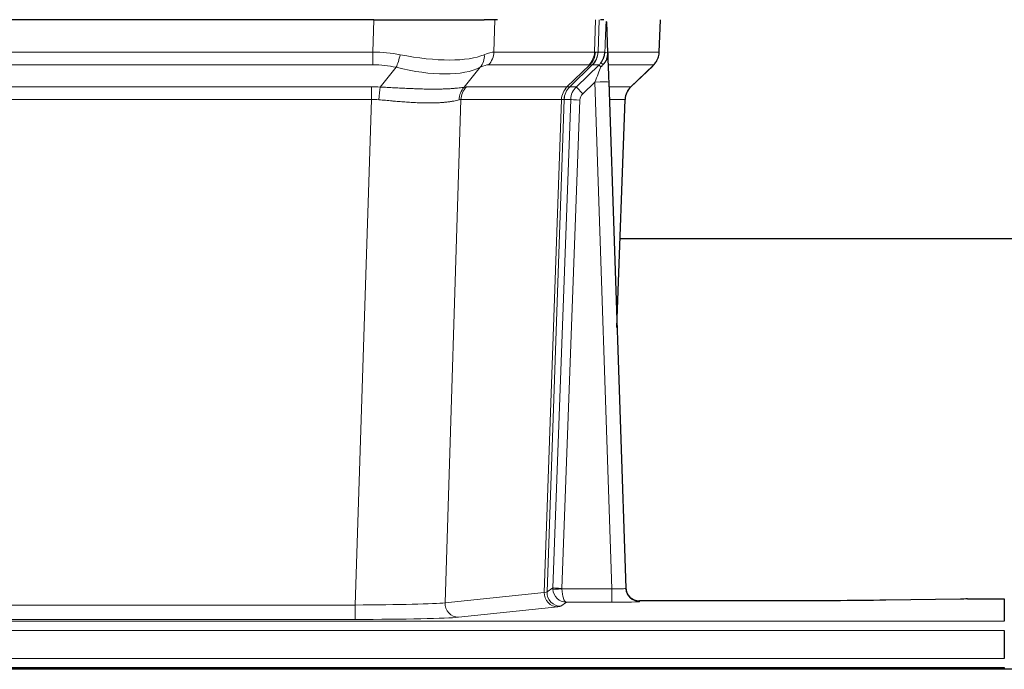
# Model space of a CAD drawing. Header units: inches. Extents: x 0 to 20790, y -12 to 14700.
# Tile 89 of 191: x 3623 to 3836, y 11829 to 11969. Entities that reach past the tile are written whole.
import ezdxf

# ---------------------------------------------------------------- set-up
doc = ezdxf.new("R2010")
doc.units = ezdxf.units.IN
doc.layers.add('1', color=7, linetype='Continuous', true_color=0xffffff)

msp = doc.modelspace()

# ---------------------------------------------------------------- linework, layer by layer
at = {"layer": '1', "color": 2, "linetype": 'Continuous', "lineweight": 25}
for p, q in [((3699.158, 11968.972), (3483.935, 11968.972)), ((3699.158, 11968.972), (3723.017, 11968.972)), ((3725.912, 11968.972), (3723.017, 11968.972)), ((3748.951, 11968.972), (3748.166, 11968.972)), ((3749.758, 11961.811), (3749.531, 11968.542)), ((3760.896, 11961.962), (3761.144, 11968.972)), ((3749.759, 11961.761), (3749.758, 11961.811)), ((3742.971, 11954.491), (3747.898, 11959.24)), ((3754.746, 11954.448), (3759.483, 11958.957)), ((3749.967, 11955.494), (3753.656, 11846.117)), ((3751.755, 11902.469), (3753.534, 11951.743)), ((3920.663, 11921.601), (3752.508, 11921.601)), ((3753.656, 11846.117), (3753.663, 11845.983)), ((3786.546, 11843.352), (3756.644, 11843.352)), ((3826.09, 11843.76), (3809.926, 11843.516)), ((3827.589, 11843.771), (3835.546, 11843.771)), ((3835.546, 11843.771), (3835.546, 11838.998)), ((3835.546, 11836.929), (3835.546, 11830.903)), ((4322.047, 11828.577), (3345.047, 11828.577)), ((3347.546, 11828.972), (3835.546, 11828.972)), ((3835.546, 11828.972), (3835.546, 11828.577))]:
    msp.add_line(p, q, dxfattribs=at)
at = {"layer": '1', "color": 110, "linetype": 'Continuous', "lineweight": 13}
for p, q in [((3698.967, 11961.978), (3699.158, 11968.972)), ((3725.34, 11968.972), (3725.149, 11961.978)), ((3746.897, 11961.978), (3747.14, 11968.972)), ((3747.925, 11968.972), (3747.682, 11961.978)), ((3760.88, 11961.978), (3761.128, 11968.972)), ((3484.126, 11961.978), (3698.967, 11961.978)), ((3698.967, 11959.24), (3698.967, 11961.978)), ((3725.149, 11961.978), (3746.897, 11961.978)), ((3747.682, 11961.978), (3749.143, 11961.978)), ((3749.752, 11961.978), (3760.88, 11961.978)), ((3698.967, 11959.24), (3484.126, 11959.24)), ((3700.538, 11954.414), (3703.991, 11958.682)), ((3722.19, 11958.682), (3718.697, 11954.364)), ((3745.714, 11959.24), (3723.967, 11959.24)), ((3740.934, 11954.432), (3745.88, 11959.229)), ((3746.426, 11959.229), (3741.534, 11954.485)), ((3747.898, 11959.24), (3746.463, 11959.24)), ((3759.662, 11959.24), (3749.842, 11959.24)), ((3754.754, 11954.467), (3759.567, 11959.049)), ((3746.969, 11955.498), (3744.359, 11952.982)), ((3750.663, 11845.956), (3746.969, 11955.498)), ((3484.468, 11954.49), (3698.625, 11954.49)), ((3698.625, 11951.752), (3698.625, 11954.49)), ((3719.2, 11954.432), (3740.934, 11954.432)), ((3741.559, 11954.491), (3742.971, 11954.491)), ((3750.001, 11954.491), (3754.741, 11954.491)), ((3698.625, 11951.752), (3484.468, 11951.752)), ((3695.151, 11842.466), (3698.625, 11951.752)), ((3718.018, 11951.712), (3714.56, 11842.935)), ((3739.752, 11951.712), (3718.018, 11951.712)), ((3736.045, 11845.182), (3739.758, 11951.712)), ((3740.341, 11951.756), (3736.631, 11845.296)), ((3737.859, 11846.193), (3741.75, 11951.756)), ((3743.748, 11951.615), (3739.857, 11846.052)), ((3741.75, 11951.756), (3740.341, 11951.756)), ((3753.523, 11951.756), (3750.093, 11951.756)), ((3751.749, 11902.643), (3753.523, 11951.756)), ((3714.56, 11842.935), (3736.045, 11845.182)), ((3736.631, 11845.296), (3737.859, 11846.193)), ((3739.858, 11845.956), (3750.663, 11845.956)), ((3750.663, 11845.956), (3750.663, 11843.062)), ((3487.941, 11842.466), (3695.151, 11842.466)), ((3695.151, 11842.466), (3695.151, 11839.363)), ((3740.821, 11843.062), (3739.627, 11842.19)), ((3750.663, 11843.062), (3740.821, 11843.062)), ((3756.644, 11843.352), (3756.654, 11843.219)), ((3738.954, 11842.066), (3717.469, 11839.819)), ((3347.546, 11838.998), (3835.546, 11838.998)), ((3695.151, 11839.363), (3487.941, 11839.363)), ((3347.546, 11836.929), (3835.546, 11836.929)), ((3347.546, 11830.903), (3835.546, 11830.903))]:
    msp.add_line(p, q, dxfattribs=at)
for centre, major_axis, ratio, start_param, end_param in [((3698.318, 11939.118), (26.983, 1.545), 0.8452785, 1.2775604, 1.4983912), ((3703.991, 11961.559), (-0.881, -3.902), 0.2224052, 0.7930597, 1.5799958), ((3699.221, 11972.207), (-26.677, 8.186), 0.3267204, 1.882912, 2.7667489), ((3719.494, 11961.559), (1.736, -3.604), 0.8689501, 0.3464596, 1.1333957), ((3698.318, 11939.118), (27.492, 22.639), 0.1155218, 0.1441436, 0.3649744), ((3721.27, 11962.118), (0, -4), 0.9702957, 0.7679449, 1.5358897), ((3743.018, 11962.118), (0, -4), 0.9702957, 0.7679449, 1.5358897), ((3743.184, 11962.106), (-0.603, -3.954), 0.9772749, 0.9153799, 1.6837369), ((3743.649, 11962.106), (1.703, -3.619), 0.9971774, 0.3287851, 1.0971421), ((3743.687, 11962.118), (0, -4), 0.9993908, 0.7679449, 1.5358897), ((3719.887, 11939.118), (27.661, 22.629), 0.117212, 0.1096858, 0.141666), ((3721.037, 11972.207), (-26.658, 10.191), 0.0473724, 2.9456198, 3.0909709), ((3719.887, 11939.118), (27.808, 22.856), 0.0163197, 0.0204946, 0.0524748), ((3751.141, 11961.908), (-1.999, 0.077), 0.1036431, 0.0350743, 0.8106069), ((3756.885, 11962.118), (0, 4), 0.9993908, 3.9095375, 4.6774824), ((3745.121, 11962.118), (3.533, 1.889), 0.9978056, 4.9883752, 5.1348755), ((3749.873, 11958.456), (1.583, -1.222), 0.0276319, 3.169255, 3.9405385), ((3698.318, 11936.24), (16.721, 16.271), 0.9721633, 0.5640914, 0.7849223), ((3699.221, 11972.207), (-25.873, 10.634), 0.4068526, 1.919368, 2.8032049), ((3701.014, 11936.24), (23.46, 22.829), 0.1194803, 0.122173, 0.3430038), ((3722.583, 11936.241), (23.636, 22.829), 0.1185166, 0.0901185, 0.1220988), ((3721.037, 11972.207), (-25.449, 12.923), 0.0600246, 2.9512599, 3.096611), ((3722.664, 11936.24), (23.81, 22.997), 0.0168486, 0.0174428, 0.049423), ((3746.969, 11955.568), (1.856, 4.567), 0.0053314, 4.6992705, 5.4949999), ((3749.287, 11957.802), (1.388, -1.44), 0.0242285, 3.1658454, 3.9417885), ((3735.846, 11936.24), (23.826, 22.996), 0.016839, 6.1714068, 6.3006297), ((3746.969, 11955.393), (2.998, 0.101), 0.0348797, 6.2820091, 7.8528054), ((3697.836, 11930.49), (17.528, 16.98), 0.9676454, 0.7049972, 0.7848447), ((3700.538, 11951.536), (0.32, 3.987), 0.0824896, 0.7712526, 1.5399639), ((3721.393, 11951.487), (-0.926, 3.891), 0.9457602, 0.5436933, 1.3082514), ((3721.896, 11951.555), (0, 4), 0.9702957, 0.7679449, 1.5315264), ((3695.134, 11930.323), (24.592, 23.931), 0.1189226, 0.1216051, 0.196623), ((3743.63, 11951.555), (0, 4), 0.9702957, 0.7679449, 1.5315264), ((3743.636, 11951.555), (-0.019, 4), 0.9702844, 0.7633847, 1.5270253), ((3744.311, 11951.607), (-1.442, 3.731), 0.998056, 0.3995344, 1.1665625), ((3744.336, 11951.613), (0, 4), 0.9993908, 0.7679449, 1.5351916), ((3716.722, 11930.473), (24.848, 24.014), 0.0168508, 0.0174343, 0.0398873), ((3745.748, 11951.613), (2.83, 2.828), 0.9993905, 1.5533428, 2.3205896), ((3744.359, 11953.052), (1.388, -1.44), 0.0242285, 3.1658454, 4.7375178), ((3745.748, 11951.544), (1.703, 1.052), 0.998638, 1.7848011, 2.5520479), ((3757.518, 11951.613), (0, -4), 0.9993908, 3.9095375, 4.6767843), ((3729.873, 11930.473), (24.879, 24.014), 0.016827, 6.2565923, 6.3006169), ((3697.836, 11927.613), (2.819, 24.028), 0.8253155, 0.0219437, 0.1017913), ((3697.83, 11927.446), (20.559, 24.143), 0.118818, 0.0965283, 0.1715462), ((3719.499, 11927.596), (20.849, 24.157), 0.0182438, 0.0122069, 0.0346603), ((3743.748, 11951.685), (1.999, -0.074), 0.0348758, 3.1764983, 4.7136745), ((3732.649, 11927.596), (20.882, 24.158), 0.0154016, 6.2548756, 6.2989002), ((3738.954, 11845.064), (0.312, -2.984), 0.969741, 4.5720353, 6.175756), ((3716.628, 11845.211), (20.016, 0.105), 0.0266879, 6.037898, 6.2472222), ((3739.627, 11845.189), (1.769, -2.423), 0.9990158, 4.0464368, 5.6519121), ((3740.857, 11846.087), (0.383, 2.976), 0.9995819, 1.6634704, 1.7592358), ((3739.857, 11846.122), (1.999, -0.074), 0.0348758, 3.1764983, 4.7136745), ((3739.858, 11846.026), (-1.997, -0.118), 0.0348391, 0.0373692, 1.5687431), ((3740.821, 11846.061), (-0.98, 2.84), 0.9849493, 1.294853, 2.8045628), ((3740.857, 11846.017), (0.606, 0.798), 0.9977275, 2.1839018, 2.2796673), ((3740.821, 11846.061), (-0.028, 3), 0.3214645, 1.6026847, 3.1123946), ((3750.651, 11846.218), (-3.005, 0.103), 0.0869619, 1.577888, 3.1486843), ((3756.654, 11846.218), (-2.991, -0.235), 0.9996552, 0.0000105, 1.4923863), ((3695.145, 11842.964), (20.013, 0.095), 0.0248544, 4.7125895, 6.0379715), ((3717.469, 11842.818), (0.312, -2.984), 0.969741, 4.5720353, 6.175756), ((3716.628, 11842.212), (23.014, 0), 0.0261612, 6.0380559, 6.2473801), ((3750.651, 11843.219), (-6.003, 0), 0.0262109, 1.5728579, 3.1436542), ((3695.145, 11839.965), (-23.012, 0), 0.0261647, 1.5710736, 2.8964556)]:
    msp.add_ellipse(centre, major_axis=major_axis, ratio=ratio, start_param=start_param, end_param=end_param, dxfattribs=at)
at = {"layer": '1', "color": 2, "linetype": 'Continuous', "lineweight": 25}
for centre, major_axis, ratio, start_param, end_param in [((3749.967, 11955.669), (-0.227, 6.726), 0.0008736, 0.4374328, 1.5967123), ((3756.79, 11961.926), (3.174, -2.434), 0.9869112, 6.1322815, 6.2830018), ((3757.531, 11951.59), (-3.886, 0.947), 0.998973, 5.7186048, 6.4862172), ((3756.643, 11846.355), (-0.15, 3), 0.998739, 1.5545356, 3.0917055), ((3827.592, 11843.692), (-3, 0), 0.0262223, 4.7133912, 5.2365954)]:
    msp.add_ellipse(centre, major_axis=major_axis, ratio=ratio, start_param=start_param, end_param=end_param, dxfattribs=at)
at = {"layer": '1', "color": 110, "linetype": 'Continuous', "lineweight": 13}
for points, knots in [([(3749.143, 11961.978), (3749.164, 11962.53), (3749.186, 11963.082), (3749.229, 11964.184), (3749.251, 11964.735), (3749.283, 11965.56), (3749.294, 11965.835), (3749.316, 11966.383), (3749.327, 11966.657), (3749.35, 11967.205), (3749.361, 11967.478), (3749.378, 11967.886), (3749.384, 11968.022), (3749.395, 11968.293), (3749.401, 11968.429), (3749.407, 11968.564)], [0, 0, 0, 0, 0.25, 0.25, 0.5, 0.5, 0.625, 0.625, 0.75, 0.75, 0.875, 0.875, 0.9375, 0.9375, 1, 1, 1, 1]), ([(3700.538, 11954.414), (3701.056, 11954.391), (3701.571, 11954.366), (3702.597, 11954.315), (3703.107, 11954.288), (3703.741, 11954.255), (3703.868, 11954.249), (3704.121, 11954.236), (3704.247, 11954.229), (3704.624, 11954.21), (3704.873, 11954.197), (3705.615, 11954.16), (3706.102, 11954.137), (3707.061, 11954.093), (3707.532, 11954.073), (3708.461, 11954.038), (3708.918, 11954.023), (3709.591, 11954.004), (3709.814, 11953.998), (3710.145, 11953.991), (3710.255, 11953.989), (3710.419, 11953.986), (3710.473, 11953.985), (3710.582, 11953.983), (3711.068, 11953.974), (3711.537, 11953.97), (3712.342, 11953.968), (3713.12, 11953.973), (3713.843, 11953.989), (3714.539, 11954.01), (3714.873, 11954.024), (3715.273, 11954.044), (3715.352, 11954.048), (3715.509, 11954.056), (3715.586, 11954.061), (3715.815, 11954.075), (3715.963, 11954.084), (3716.392, 11954.114), (3716.661, 11954.136), (3717.162, 11954.181), (3717.396, 11954.204), (3717.827, 11954.252), (3718.026, 11954.276), (3718.388, 11954.322), (3718.551, 11954.344), (3718.697, 11954.364)], [0, 0, 0, 0, 0.0625, 0.0625, 0.125, 0.125, 0.140625, 0.140625, 0.15625, 0.15625, 0.1875, 0.1875, 0.25, 0.25, 0.3125, 0.3125, 0.375, 0.375, 0.40625, 0.40625, 0.421875, 0.421875, 0.4296875, 0.4296875, 0.4375, 0.5, 0.5, 0.5625, 0.625, 0.625, 0.6875, 0.6875, 0.703125, 0.703125, 0.71875, 0.71875, 0.75, 0.75, 0.8125, 0.8125, 0.875, 0.875, 0.9375, 0.9375, 1, 1, 1, 1]), ([(3717.598, 11951.651), (3717.443, 11951.609), (3717.271, 11951.566), (3716.895, 11951.48), (3716.692, 11951.438), (3716.254, 11951.356), (3716.02, 11951.316), (3715.52, 11951.242), (3715.254, 11951.207), (3714.832, 11951.158), (3714.687, 11951.143), (3714.464, 11951.121), (3714.388, 11951.114), (3714.236, 11951.101), (3714.159, 11951.094), (3713.771, 11951.063), (3713.448, 11951.042), (3712.778, 11951.008), (3712.084, 11950.982), (3711.343, 11950.974), (3710.577, 11950.975), (3710.183, 11950.98), (3709.725, 11950.99), (3709.674, 11950.992), (3709.571, 11950.994), (3709.52, 11950.996), (3709.365, 11951), (3709.054, 11951.01), (3708.739, 11951.022), (3708.104, 11951.049), (3707.673, 11951.072), (3706.799, 11951.124), (3706.355, 11951.154), (3705.453, 11951.22), (3704.996, 11951.256), (3704.299, 11951.314), (3704.064, 11951.334), (3703.71, 11951.365), (3703.592, 11951.376), (3703.354, 11951.397), (3703.235, 11951.408), (3702.639, 11951.462), (3702.159, 11951.506), (3701.194, 11951.596), (3700.708, 11951.641), (3700.219, 11951.685)], [0, 0, 0, 0, 0.0625, 0.0625, 0.125, 0.125, 0.1875, 0.1875, 0.25, 0.25, 0.28125, 0.28125, 0.296875, 0.296875, 0.3125, 0.3125, 0.375, 0.375, 0.4375, 0.5, 0.5, 0.5625, 0.5625, 0.5703125, 0.5703125, 0.578125, 0.578125, 0.59375, 0.625, 0.625, 0.6875, 0.6875, 0.75, 0.75, 0.8125, 0.8125, 0.84375, 0.84375, 0.859375, 0.859375, 0.875, 0.875, 0.9375, 0.9375, 1, 1, 1, 1]), ([(3740.32, 11951.752), (3740.284, 11951.737), (3740.219, 11951.727), (3740.031, 11951.714), (3739.909, 11951.711), (3739.758, 11951.712)], [0, 0, 0, 0, 0.5, 0.5, 1, 1, 1, 1])]:
    msp.add_open_spline(points, degree=3, knots=knots, dxfattribs=at)
at = {"layer": '1', "color": 2, "linetype": 'Continuous', "lineweight": 25}
msp.add_open_spline([(3749.407, 11968.564), (3749.411, 11968.56), (3749.435, 11968.552), (3749.493, 11968.545), (3749.531, 11968.542)], degree=3, dxfattribs=at)
for points, knots in [([(3748.29, 11959.677), (3748.307, 11959.699), (3748.323, 11959.72), (3748.356, 11959.764), (3748.371, 11959.786), (3748.418, 11959.852), (3748.449, 11959.896), (3748.536, 11960.029), (3748.59, 11960.118), (3748.69, 11960.3), (3748.737, 11960.392), (3748.801, 11960.531), (3748.822, 11960.579), (3748.861, 11960.673), (3748.88, 11960.721), (3748.933, 11960.864), (3748.965, 11960.96), (3749.021, 11961.154), (3749.045, 11961.253), (3749.087, 11961.453), (3749.104, 11961.555), (3749.123, 11961.711), (3749.129, 11961.764), (3749.138, 11961.87), (3749.141, 11961.924), (3749.143, 11961.978)], [0, 0, 0, 0, 0.03125, 0.03125, 0.0625, 0.0625, 0.125, 0.125, 0.25, 0.25, 0.375, 0.375, 0.4375, 0.4375, 0.5, 0.5, 0.625, 0.625, 0.75, 0.75, 0.875, 0.875, 0.9375, 0.9375, 1, 1, 1, 1]), ([(3748.745, 11959.277), (3748.764, 11959.301), (3748.784, 11959.324), (3748.824, 11959.367), (3748.844, 11959.388), (3748.884, 11959.43), (3748.904, 11959.451), (3748.944, 11959.493), (3748.963, 11959.514), (3749.021, 11959.576), (3749.059, 11959.619), (3749.131, 11959.705), (3749.166, 11959.749), (3749.233, 11959.84), (3749.265, 11959.886), (3749.311, 11959.957), (3749.326, 11959.981), (3749.355, 11960.03), (3749.37, 11960.054), (3749.439, 11960.178), (3749.489, 11960.28), (3749.575, 11960.491), (3749.612, 11960.6), (3749.65, 11960.739), (3749.658, 11960.768), (3749.672, 11960.824), (3749.678, 11960.853), (3749.697, 11960.939), (3749.708, 11960.996), (3749.736, 11961.17), (3749.761, 11961.403), (3749.764, 11961.641), (3749.759, 11961.761)], [0, 0, 0, 0, 0.03125, 0.03125, 0.0625, 0.0625, 0.09375, 0.09375, 0.125, 0.125, 0.1875, 0.1875, 0.25, 0.25, 0.3125, 0.3125, 0.34375, 0.34375, 0.375, 0.375, 0.5, 0.5, 0.625, 0.625, 0.65625, 0.65625, 0.6875, 0.6875, 0.75, 0.75, 0.875, 1, 1, 1, 1]), ([(3759.964, 11959.492), (3760.021, 11959.56), (3760.149, 11959.743), (3760.399, 11960.124), (3760.704, 11960.807), (3760.909, 11961.458), (3760.878, 11961.87), (3760.872, 11961.925)], [0, 0, 0, 0, 0.2255282, 0.4356233, 0.6511466, 0.9537437, 1, 1, 1, 1]), ([(3748.295, 11958.781), (3748.334, 11958.82), (3748.374, 11958.86), (3748.451, 11958.941), (3748.489, 11958.982), (3748.602, 11959.106), (3748.675, 11959.19), (3748.745, 11959.277)], [0, 0, 0, 0, 0.25, 0.25, 0.5, 0.5, 1, 1, 1, 1]), ([(3809.926, 11843.516), (3806.393, 11843.462), (3802.591, 11843.421), (3794.708, 11843.366), (3790.627, 11843.352), (3786.546, 11843.352)], [0, 0, 0, 0, 0.5, 0.5, 1, 1, 1, 1])]:
    msp.add_open_spline(points, degree=3, knots=knots, dxfattribs=at)
at = {"layer": '1', "color": 110, "linetype": 'Continuous', "lineweight": 13}
for points, weights in [([(3740.934, 11954.432), (3740.937, 11954.432), (3740.939, 11954.432)], [0.499999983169, 0.500000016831, 0.499999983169]), ([(3739.758, 11951.712), (3739.755, 11951.712), (3739.752, 11951.712)], [0.500000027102, 0.499999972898, 0.500000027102])]:
    msp.add_rational_spline(points, weights, degree=2, dxfattribs=at)
msp.add_open_spline([(3740.939, 11954.432), (3741.103, 11954.438), (3741.365, 11954.452), (3741.499, 11954.473), (3741.534, 11954.485)], degree=3, dxfattribs=at)

doc.saveas('drawing.dxf')
